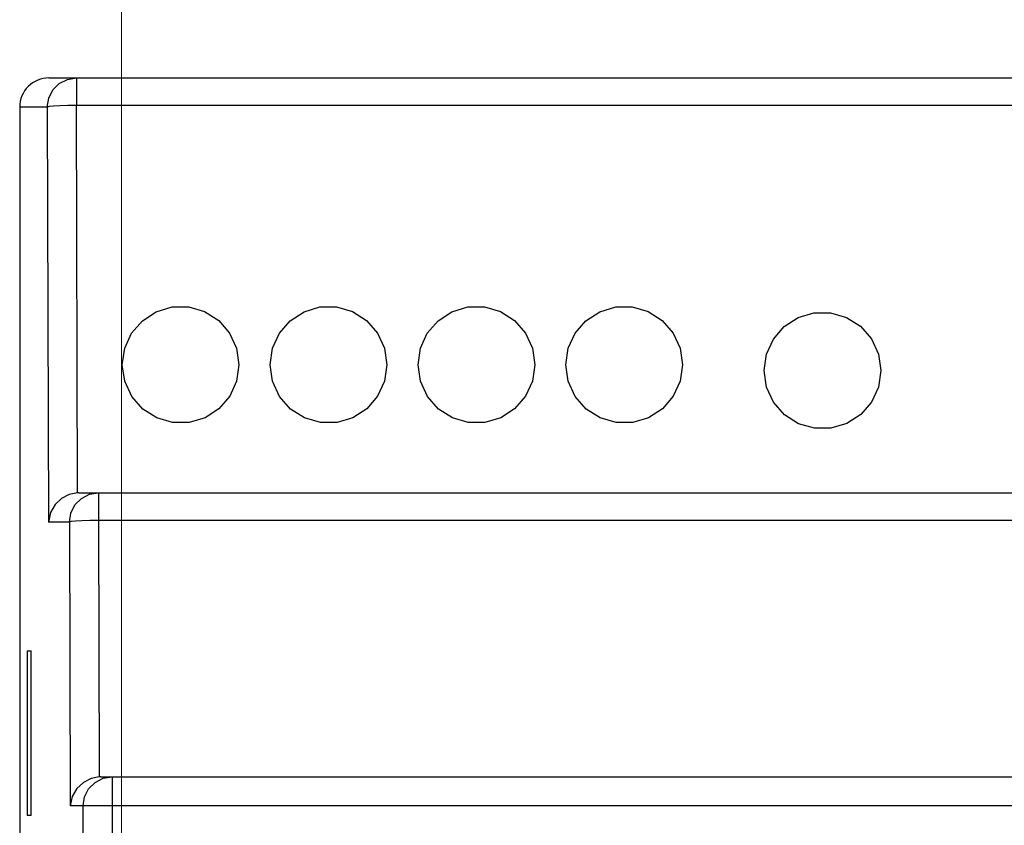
# Model space of a CAD drawing. Header units: inches. Extents: x 0 to 5108, y 0 to 2887.
# Tile 7 of 12: x 271 to 305, y 168 to 196. Entities that reach past the tile are written whole.
import ezdxf

# ---------------------------------------------------------------- set-up
doc = ezdxf.new("R2010")
doc.units = ezdxf.units.IN
doc.header["$MEASUREMENT"] = 0
doc.layers.add('Dimension', color=2, linetype='Continuous', lineweight=9)
doc.styles.add('ROMANS', font='romans')
doc.dimstyles.new('yutana', dxfattribs={"dimscale": 2, "dimtxt": 2, "dimasz": 1.5, "dimexe": 1, "dimexo": 1, "dimgap": 1, "dimtad": 1, "dimdec": 1, "dimzin": 0, "dimdsep": 46, "dimtxsty": 'ROMANS', "dimcen": 0, "dimadec": 0, "dimazin": 0, "dimtp": 0.01, "dimtm": 0.01, "dimtfac": 1, "dimtdec": 1, "dimtmove": 0, "dimatfit": 3, "dimfxl": 1, "dimtolj": 1, "dimtzin": 0, "dimlwd": 0, "dimlwe": 0, "dimarcsym": 0})

# ---------------------------------------------------------------- blocks, each defined once
blk = doc.blocks.new('*D21')
at = {"layer": 'Defpoints', "color": 0}
for p in [(357.306, 190.501), (378.806, 190.501), (274.306, 106.501)]:
    blk.add_point(p, dxfattribs=at)
at = {"layer": 'Dimension', "color": 0, "lineweight": 0}
for p, q in [((359.306, 190.501), (380.806, 190.501)), ((378.806, 112.501), (378.806, 184.501)), ((276.306, 106.501), (380.806, 106.501))]:
    blk.add_line(p, q, dxfattribs=at)
at = {"layer": 'Dimension', "color": 0}
for points in [[(377.806, 184.501), (379.806, 184.501), (378.806, 190.501)], [(377.806, 112.501), (379.806, 112.501), (378.806, 106.501)]]:
    blk.add_solid(points, dxfattribs=at)
at = {"layer": 'Dimension', "color": 0, "insert": (374.306, 148.501), "char_height": 5, "attachment_point": 5, "rotation": 90, "style": 'ROMANS'}
blk.add_mtext('\\A1;84.0', dxfattribs=at)
blk = doc.blocks.new('*D18')
at = {"color": 0, "lineweight": 0}
for p, q in [((274.306, 108.501), (274.306, 209.001)), ((357.306, 192.501), (357.306, 209.001)), ((277.306, 207.001), (354.306, 207.001))]:
    blk.add_line(p, q, dxfattribs=at)
at = {"color": 0}
for points in [[(277.306, 207.501), (277.306, 206.501), (274.306, 207.001)], [(354.306, 207.501), (354.306, 206.501), (357.306, 207.001)]]:
    blk.add_solid(points, dxfattribs=at)
at = {"layer": 'Defpoints', "color": 0}
for p in [(357.306, 207.001), (357.306, 190.501), (274.306, 106.501)]:
    blk.add_point(p, dxfattribs=at)
at = {"color": 0, "insert": (315.806, 211.001), "char_height": 4, "attachment_point": 5, "style": 'ROMANS'}
blk.add_mtext('\\A1;83.0', dxfattribs=at)

msp = doc.modelspace()

# ---------------------------------------------------------------- linework, layer by layer
at = {"linetype": 'Continuous'}
for p, q in [((271.807, 194.001), (359.805, 194.001)), ((272.754, 194.001), (272.754, 193.053)), ((270.806, 193.001), (270.806, 104.001)), ((271.755, 193.001), (270.806, 193.001)), ((271.755, 193.001), (271.794, 178.751)), ((272.79, 179.749), (272.754, 193.053)), ((352.806, 193.053), (272.754, 193.053)), ((272.842, 179.751), (358.77, 179.751)), ((273.513, 179.751), (273.513, 178.803)), ((272.514, 178.751), (271.794, 178.751)), ((272.514, 178.751), (272.541, 169.001)), ((273.513, 178.803), (273.537, 169.999)), ((358.099, 178.803), (273.513, 178.803)), ((271.065, 174.331), (271.065, 168.671)), ((271.065, 174.331), (271.199, 174.331)), ((271.199, 168.671), (271.199, 174.331)), ((273.589, 170.001), (358.023, 170.001)), ((273.982, 170.001), (273.982, 127.001)), ((359.071, 169.001), (272.541, 169.001)), ((272.984, 128.001), (272.984, 169.001)), ((271.199, 168.671), (271.065, 168.671))]:
    msp.add_line(p, q, dxfattribs=at)
for points in [[(271.755, 193.001), (271.804, 193.31), (271.946, 193.588), (272.167, 193.81), (272.445, 193.952), (272.754, 194.001)], [(272.754, 193.053), (272.455, 193.05), (272.183, 193.042), (271.963, 193.031), (271.816, 193.016), (271.755, 193.001)], [(274.332, 184.151), (274.413, 184.715), (274.649, 185.234), (275.02, 185.664), (275.497, 185.972), (276.043, 186.135), (276.613, 186.137), (277.16, 185.979), (277.642, 185.673), (278.019, 185.241), (278.259, 184.717), (278.34, 184.151)], [(279.412, 184.151), (279.493, 184.715), (279.729, 185.234), (280.1, 185.664), (280.577, 185.972), (281.123, 186.135), (281.693, 186.137), (282.24, 185.979), (282.722, 185.673), (283.099, 185.241), (283.339, 184.717), (283.42, 184.151)], [(284.492, 184.151), (284.573, 184.715), (284.809, 185.234), (285.18, 185.664), (285.657, 185.972), (286.203, 186.135), (286.773, 186.137), (287.32, 185.979), (287.802, 185.673), (288.179, 185.241), (288.419, 184.717), (288.5, 184.151)], [(289.572, 184.151), (289.653, 184.715), (289.889, 185.234), (290.26, 185.664), (290.737, 185.972), (291.283, 186.135), (291.853, 186.137), (292.4, 185.979), (292.882, 185.673), (293.259, 185.241), (293.499, 184.717), (293.58, 184.151)], [(296.383, 183.951), (296.463, 184.515), (296.699, 185.034), (297.07, 185.464), (297.547, 185.772), (298.093, 185.935), (298.663, 185.937), (299.21, 185.779), (299.692, 185.473), (300.069, 185.041), (300.309, 184.517), (300.39, 183.951)], [(278.34, 184.151), (278.259, 183.587), (278.022, 183.069), (277.651, 182.64), (277.174, 182.332), (276.629, 182.17), (276.059, 182.168), (275.512, 182.326), (275.032, 182.631), (274.655, 183.062), (274.414, 183.585), (274.332, 184.151)], [(283.42, 184.151), (283.339, 183.587), (283.102, 183.069), (282.731, 182.64), (282.254, 182.332), (281.709, 182.17), (281.139, 182.168), (280.592, 182.326), (280.112, 182.631), (279.735, 183.062), (279.494, 183.585), (279.412, 184.151)], [(288.5, 184.151), (288.419, 183.587), (288.182, 183.069), (287.811, 182.64), (287.334, 182.332), (286.789, 182.17), (286.219, 182.168), (285.672, 182.326), (285.192, 182.631), (284.815, 183.062), (284.574, 183.585), (284.492, 184.151)], [(293.58, 184.151), (293.499, 183.587), (293.262, 183.069), (292.891, 182.64), (292.414, 182.332), (291.869, 182.17), (291.299, 182.168), (290.752, 182.326), (290.272, 182.631), (289.895, 183.062), (289.654, 183.585), (289.572, 184.151)], [(300.39, 183.951), (300.308, 183.387), (300.072, 182.869), (299.701, 182.44), (299.224, 182.133), (298.678, 181.97), (298.109, 181.968), (297.563, 182.126), (297.082, 182.431), (296.705, 182.862), (296.464, 183.385), (296.383, 183.951)], [(272.79, 179.749), (272.509, 179.694), (272.248, 179.561), (272.026, 179.353), (271.865, 179.077), (271.794, 178.751)], [(272.514, 178.751), (272.563, 179.06), (272.705, 179.338), (272.926, 179.56), (273.204, 179.702), (273.513, 179.751)], [(273.513, 178.803), (273.214, 178.8), (272.942, 178.792), (272.723, 178.781), (272.575, 178.766), (272.514, 178.751)], [(273.537, 169.999), (273.256, 169.944), (272.995, 169.811), (272.772, 169.603), (272.612, 169.327), (272.541, 169.001)], [(272.984, 169.001), (273.033, 169.31), (273.174, 169.588), (273.395, 169.81), (273.674, 169.952), (273.982, 170.001)]]:
    msp.add_lwpolyline(points, dxfattribs=at)
for centre, major_axis, ratio, start_param, end_param in [((271.807, 193.001), (1.001, 0), 0.99863, 1.570796, 3.141593), ((272.845, 178.751), (0.853, -0.526), 0.996936, 2.125194, 2.177482), ((273.592, 169.001), (0.853, -0.526), 0.996936, 2.125194, 2.177482)]:
    msp.add_ellipse(centre, major_axis=major_axis, ratio=ratio, start_param=start_param, end_param=end_param, dxfattribs=at)

# ---------------------------------------------------------------- dimensions: what is measured, and where the dimension line sits
dim = msp.add_linear_dim(base=(357.306, 207.001), p1=(274.306, 106.501), p2=(357.306, 190.501), dimstyle='yutana')
dim.commit()
dim.dimension.update_dxf_attribs({"geometry": '*D18', "text_midpoint": (315.806, 211.001)})
at = {"layer": 'Dimension', "color": 7}
dim = msp.add_linear_dim(base=(378.806, 190.501), p1=(274.306, 106.501), p2=(357.306, 190.501), angle=90, dimstyle='yutana', override={"dimtxt": 2.5, "dimasz": 3}, dxfattribs=at)
dim.commit()
dim.dimension.update_dxf_attribs({"geometry": '*D21', "text_midpoint": (374.306, 148.501)})

doc.saveas('drawing.dxf')
